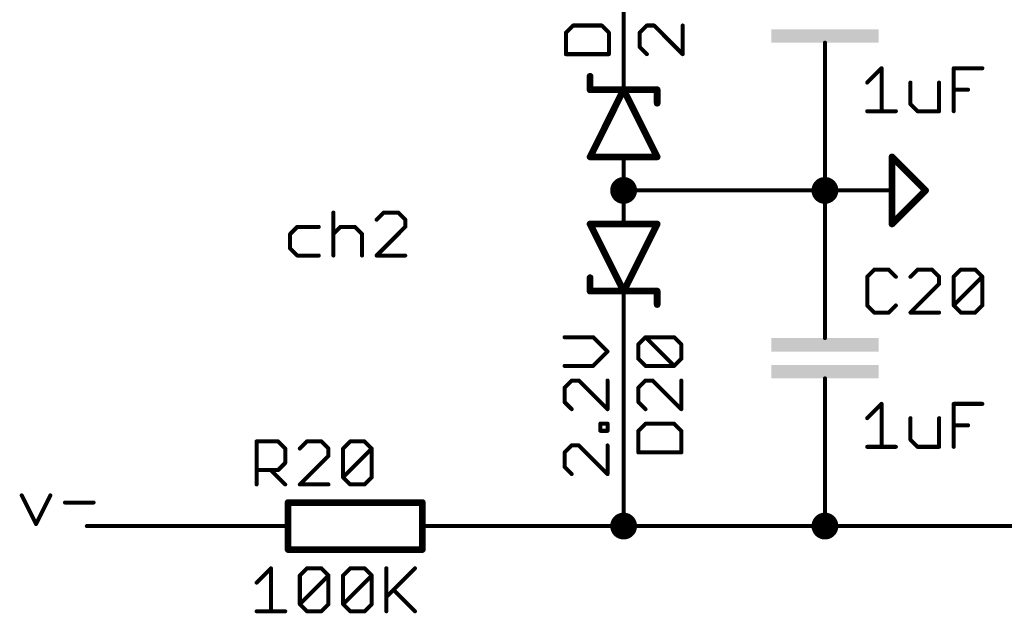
# Model space of a CAD drawing. Extents: x -61 to 240, y -139 to 283.
# Tile 28 of 77: x 91 to 129, y -87 to -65. Entities that reach past the tile are written whole.
import ezdxf

# ---------------------------------------------------------------- set-up
doc = ezdxf.new("R2010")
doc.units = 0
for name, color, linetype in [('91', 94, 'CONTINUOUS'), ('94', 14, 'CONTINUOUS'), ('95', 251, 'CONTINUOUS'), ('96', 251, 'CONTINUOUS')]:
    doc.layers.add(name, color=color, linetype=linetype)

# ---------------------------------------------------------------- blocks, each defined once
blk = doc.blocks.new('RECT')
blk.add_solid([(-0.5, -0.5), (0.5, -0.5), (-0.5, 0.5), (0.5, 0.5)])

msp = doc.modelspace()

# ---------------------------------------------------------------- linework, layer by layer
at = {"layer": '91', "const_width": 0.1524}
for points in [[(114.3, -66.04), (114.3, -58.42)], [(121.92, -68.58), (121.92, -71.12)], [(121.92, -71.12), (114.3, -71.12)], [(121.92, -73.66), (121.92, -71.12)], [(103.3134, -71.9568), (103.3134, -73.5838)], [(105.2217, -71.9568), (104.9505, -72.228)], [(105.764, -71.9568), (105.2217, -71.9568)], [(106.0352, -72.228), (105.764, -71.9568)], [(106.0352, -72.4991), (106.0352, -72.228)], [(101.9474, -72.4991), (101.6762, -72.7703)], [(102.7609, -72.4991), (101.9474, -72.4991)], [(103.3134, -72.7703), (103.5845, -72.4991)], [(103.5845, -72.4991), (104.1269, -72.4991)], [(104.1269, -72.4991), (104.398, -72.7703)], [(104.9505, -73.5838), (106.0352, -72.4991)], [(101.6762, -72.7703), (101.6762, -73.3126)], [(104.398, -72.7703), (104.398, -73.5838)], [(101.6762, -73.3126), (101.9474, -73.5838)], [(101.9474, -73.5838), (102.7609, -73.5838)], [(106.0352, -73.5838), (104.9505, -73.5838)], [(114.3, -83.82), (114.3, -76.2)], [(121.92, -81.28), (121.92, -83.82)], [(91.5162, -82.6591), (92.0585, -83.7438)], [(92.0585, -83.7438), (92.6009, -82.6591)], [(93.1534, -82.9303), (94.238, -82.9303)], [(99.06, -83.82), (93.98, -83.82)], [(109.22, -83.82), (114.3, -83.82)], [(121.92, -83.82), (114.3, -83.82)], [(121.92, -83.82), (142.24, -83.82)]]:
    msp.add_lwpolyline(points, dxfattribs=at)
at = {"layer": '91'}
for points, const_width in [([(114.2619, -66.04, 1), (114.3381, -66.04)], 0.0762), ([(121.9581, -68.58, 1), (121.8819, -68.58)], 0.0762), ([(114.3, -71.374, 1), (114.3, -70.866, 1), (114.3, -71.374)], 0.508), ([(121.92, -71.374, 1), (121.92, -70.866, 1), (121.92, -71.374)], 0.508), ([(114.3, -71.0819, 1), (114.3, -71.1581)], 0.0762), ([(121.9581, -71.12, 1), (121.8819, -71.12)], 0.0762), ([(121.8819, -71.12, 1), (121.9581, -71.12)], 0.0762), ([(121.92, -71.1581, 1), (121.92, -71.0819)], 0.0762), ([(103.3515, -71.9568, 1), (103.2753, -71.9568)], 0.0762), ([(105.2217, -71.9187, 1), (105.2217, -71.9949)], 0.0762), ([(105.2486, -71.9838, 1), (105.1947, -71.9299)], 0.0762), ([(105.7909, -71.9299, 1), (105.7371, -71.9838)], 0.0762), ([(105.764, -71.9949, 1), (105.764, -71.9187)], 0.0762), ([(104.9236, -72.201, 1), (104.9775, -72.2549)], 0.0762), ([(106.0733, -72.228, 1), (105.9971, -72.228)], 0.0762), ([(106.0082, -72.2549, 1), (106.0621, -72.201)], 0.0762), ([(101.9474, -72.461, 1), (101.9474, -72.5372)], 0.0762), ([(101.9743, -72.5261, 1), (101.9204, -72.4722)], 0.0762), ([(102.7609, -72.5372, 1), (102.7609, -72.461)], 0.0762), ([(103.5845, -72.461, 1), (103.5845, -72.5372)], 0.0762), ([(103.6115, -72.5261, 1), (103.5576, -72.4722)], 0.0762), ([(104.1538, -72.4722, 1), (104.0999, -72.5261)], 0.0762), ([(104.1269, -72.5372, 1), (104.1269, -72.461)], 0.0762), ([(105.9971, -72.4991, 1), (106.0733, -72.4991)], 0.0762), ([(106.0621, -72.5261, 1), (106.0082, -72.4722)], 0.0762), ([(101.7143, -72.7703, 1), (101.6381, -72.7703)], 0.0762), ([(101.6493, -72.7434, 1), (101.7031, -72.7972)], 0.0762), ([(103.2864, -72.7434, 1), (103.3403, -72.7972)], 0.0762), ([(104.4361, -72.7703, 1), (104.3599, -72.7703)], 0.0762), ([(104.3711, -72.7972, 1), (104.425, -72.7434)], 0.0762), ([(101.7031, -73.2857, 1), (101.6493, -73.3396)], 0.0762), ([(101.6381, -73.3126, 1), (101.7143, -73.3126)], 0.0762), ([(101.9474, -73.5457, 1), (101.9474, -73.6219)], 0.0762), ([(101.9204, -73.6107, 1), (101.9743, -73.5569)], 0.0762), ([(102.7609, -73.6219, 1), (102.7609, -73.5457)], 0.0762), ([(103.2753, -73.5838, 1), (103.3515, -73.5838)], 0.0762), ([(104.3599, -73.5838, 1), (104.4361, -73.5838)], 0.0762), ([(104.9505, -73.5457, 1), (104.9505, -73.6219)], 0.0762), ([(104.9236, -73.5569, 1), (104.9775, -73.6107)], 0.0762), ([(106.0352, -73.6219, 1), (106.0352, -73.5457)], 0.0762), ([(121.8819, -73.66, 1), (121.9581, -73.66)], 0.0762), ([(114.3381, -76.2, 1), (114.2619, -76.2)], 0.0762), ([(121.9581, -81.28, 1), (121.8819, -81.28)], 0.0762), ([(91.5503, -82.6421, 1), (91.4821, -82.6762)], 0.0762), ([(92.6349, -82.6762, 1), (92.5668, -82.6421)], 0.0762), ([(93.1534, -82.8922, 1), (93.1534, -82.9684)], 0.0762), ([(94.238, -82.9684, 1), (94.238, -82.8922)], 0.0762), ([(114.3, -84.074, 1), (114.3, -83.566, 1), (114.3, -84.074)], 0.508), ([(121.92, -84.074, 1), (121.92, -83.566, 1), (121.92, -84.074)], 0.508), ([(92.0245, -83.7268, 1), (92.0926, -83.7608)], 0.0762), ([(92.0245, -83.7608, 1), (92.0926, -83.7268)], 0.0762), ([(93.98, -83.7819, 1), (93.98, -83.8581)], 0.0762), ([(99.06, -83.8581, 1), (99.06, -83.7819)], 0.0762), ([(109.22, -83.7819, 1), (109.22, -83.8581)], 0.0762), ([(114.3, -83.7819, 1), (114.3, -83.8581)], 0.0762), ([(114.2619, -83.82, 1), (114.3381, -83.82)], 0.0762), ([(114.3, -83.8581, 1), (114.3, -83.7819)], 0.0762), ([(121.92, -83.7819, 1), (121.92, -83.8581)], 0.0762), ([(121.8819, -83.82, 1), (121.9581, -83.82)], 0.0762), ([(121.92, -83.8581, 1), (121.92, -83.7819)], 0.0762)]:
    msp.add_lwpolyline(points, format="xyb", dxfattribs=dict(at, const_width=const_width))
at = {"layer": '94'}
for points, const_width in [([(121.92, -66.04), (121.92, -65.532)], 0.1524), ([(114.3, -66.04), (114.3, -67.31)], 0.1524), ([(121.92, -68.58), (121.92, -66.04)], 0.1524), ([(113.03, -67.31), (113.03, -66.802)], 0.254), ([(114.3, -67.31), (113.03, -69.85)], 0.254), ([(113.03, -67.31), (114.3, -67.31)], 0.254), ([(115.57, -69.85), (114.3, -67.31)], 0.254), ([(114.3, -67.31), (115.57, -67.31)], 0.254), ([(115.57, -67.31), (115.57, -67.818)], 0.254), ([(113.03, -69.85), (114.3, -69.85)], 0.254), ([(114.3, -69.85), (115.57, -69.85)], 0.254), ([(114.3, -71.12), (114.3, -69.85)], 0.1524), ([(124.46, -72.39), (124.46, -69.85)], 0.254), ([(124.46, -69.85), (125.73, -71.12)], 0.254), ([(114.3, -71.12), (114.3, -72.39)], 0.1524), ([(121.92, -71.12), (124.46, -71.12)], 0.1524), ([(125.73, -71.12), (124.46, -72.39)], 0.254), ([(113.03, -72.39), (114.3, -74.93)], 0.254), ([(114.3, -72.39), (113.03, -72.39)], 0.254), ([(114.3, -74.93), (115.57, -72.39)], 0.254), ([(115.57, -72.39), (114.3, -72.39)], 0.254), ([(121.92, -73.66), (121.92, -76.2)], 0.1524), ([(113.03, -74.93), (113.03, -74.422)], 0.254), ([(114.3, -74.93), (113.03, -74.93)], 0.254), ([(115.57, -74.93), (114.3, -74.93)], 0.254), ([(114.3, -76.2), (114.3, -74.93)], 0.1524), ([(115.57, -74.93), (115.57, -75.438)], 0.254), ([(121.92, -76.2), (121.92, -76.708)], 0.1524), ([(121.92, -78.74), (121.92, -78.232)], 0.1524), ([(121.92, -81.28), (121.92, -78.74)], 0.1524), ([(106.68, -82.931), (101.6, -82.931)], 0.254), ([(101.6, -84.709), (101.6, -82.931)], 0.254), ([(106.68, -84.709), (106.68, -82.931)], 0.254), ([(99.06, -83.82), (101.6, -83.82)], 0.1524), ([(109.22, -83.82), (106.68, -83.82)], 0.1524), ([(101.6, -84.709), (106.68, -84.709)], 0.254)]:
    msp.add_lwpolyline(points, dxfattribs=dict(at, const_width=const_width))
for points, const_width in [([(121.9581, -65.532, 1), (121.8819, -65.532)], 0.0762), ([(114.3381, -66.04, 1), (114.2619, -66.04)], 0.0762), ([(121.9581, -66.04, 1), (121.8819, -66.04)], 0.0762), ([(121.8819, -66.04, 1), (121.9581, -66.04)], 0.0762), ([(113.0935, -66.802, 1), (112.9665, -66.802)], 0.127), ([(113.03, -67.2465, 1), (113.03, -67.3735)], 0.127), ([(112.9665, -67.31, 1), (113.0935, -67.31)], 0.127), ([(114.3568, -67.2816, 1), (114.2432, -67.3384)], 0.127), ([(114.3, -67.2465, 1), (114.3, -67.3735)], 0.127), ([(114.3568, -67.3384, 1), (114.2432, -67.2816)], 0.127), ([(114.2619, -67.31, 1), (114.3381, -67.31)], 0.0762), ([(114.3, -67.3735, 1), (114.3, -67.2465)], 0.127), ([(115.6335, -67.31, 1), (115.5065, -67.31)], 0.127), ([(115.57, -67.3735, 1), (115.57, -67.2465)], 0.127), ([(115.5065, -67.818, 1), (115.6335, -67.818)], 0.127), ([(121.8819, -68.58, 1), (121.9581, -68.58)], 0.0762), ([(113.03, -69.7865, 1), (113.03, -69.9135)], 0.127), ([(112.9732, -69.8216, 1), (113.0868, -69.8784)], 0.127), ([(114.3, -69.7865, 1), (114.3, -69.9135)], 0.127), ([(114.3381, -69.85, 1), (114.2619, -69.85)], 0.0762), ([(114.3, -69.9135, 1), (114.3, -69.7865)], 0.127), ([(115.5132, -69.8784, 1), (115.6268, -69.8216)], 0.127), ([(115.57, -69.9135, 1), (115.57, -69.7865)], 0.127), ([(124.5235, -69.85, 1), (124.3965, -69.85)], 0.127), ([(124.5049, -69.8051, 1), (124.4151, -69.8949)], 0.127), ([(114.3381, -71.12, 1), (114.2619, -71.12)], 0.0762), ([(114.2619, -71.12, 1), (114.3381, -71.12)], 0.0762), ([(121.92, -71.0819, 1), (121.92, -71.1581)], 0.0762), ([(124.46, -71.1581, 1), (124.46, -71.0819)], 0.0762), ([(125.7749, -71.1649, 1), (125.6851, -71.0751)], 0.127), ([(125.6851, -71.1649, 1), (125.7749, -71.0751)], 0.127), ([(113.0868, -72.3616, 1), (112.9732, -72.4184)], 0.127), ([(113.03, -72.3265, 1), (113.03, -72.4535)], 0.127), ([(114.3, -72.3265, 1), (114.3, -72.4535)], 0.127), ([(114.3, -72.4535, 1), (114.3, -72.3265)], 0.127), ([(115.6268, -72.4184, 1), (115.5132, -72.3616)], 0.127), ([(115.57, -72.4535, 1), (115.57, -72.3265)], 0.127), ([(124.4151, -72.3451, 1), (124.5049, -72.4349)], 0.127), ([(114.2619, -72.39, 1), (114.3381, -72.39)], 0.0762), ([(124.3965, -72.39, 1), (124.5235, -72.39)], 0.127), ([(121.9581, -73.66, 1), (121.8819, -73.66)], 0.0762), ([(113.0935, -74.422, 1), (112.9665, -74.422)], 0.127), ([(113.03, -74.8665, 1), (113.03, -74.9935)], 0.127), ([(112.9665, -74.93, 1), (113.0935, -74.93)], 0.127), ([(114.3, -74.8665, 1), (114.3, -74.9935)], 0.127), ([(114.2432, -74.9016, 1), (114.3568, -74.9584)], 0.127), ([(114.2432, -74.9584, 1), (114.3568, -74.9016)], 0.127), ([(114.3381, -74.93, 1), (114.2619, -74.93)], 0.0762), ([(114.3, -74.9935, 1), (114.3, -74.8665)], 0.127), ([(115.6335, -74.93, 1), (115.5065, -74.93)], 0.127), ([(115.57, -74.9935, 1), (115.57, -74.8665)], 0.127), ([(115.5065, -75.438, 1), (115.6335, -75.438)], 0.127), ([(114.2619, -76.2, 1), (114.3381, -76.2)], 0.0762), ([(121.9581, -76.2, 1), (121.8819, -76.2)], 0.0762), ([(121.8819, -76.2, 1), (121.9581, -76.2)], 0.0762), ([(121.8819, -76.708, 1), (121.9581, -76.708)], 0.0762), ([(121.9581, -78.232, 1), (121.8819, -78.232)], 0.0762), ([(121.9581, -78.74, 1), (121.8819, -78.74)], 0.0762), ([(121.8819, -78.74, 1), (121.9581, -78.74)], 0.0762), ([(121.8819, -81.28, 1), (121.9581, -81.28)], 0.0762), ([(101.6, -82.8675, 1), (101.6, -82.9945)], 0.127), ([(101.6635, -82.931, 1), (101.5365, -82.931)], 0.127), ([(106.7435, -82.931, 1), (106.6165, -82.931)], 0.127), ([(106.68, -82.9945, 1), (106.68, -82.8675)], 0.127), ([(99.06, -83.7819, 1), (99.06, -83.8581)], 0.0762), ([(101.6, -83.8581, 1), (101.6, -83.7819)], 0.0762), ([(106.68, -83.7819, 1), (106.68, -83.8581)], 0.0762), ([(109.22, -83.8581, 1), (109.22, -83.7819)], 0.0762), ([(101.6, -84.6455, 1), (101.6, -84.7725)], 0.127), ([(106.68, -84.7725, 1), (106.68, -84.6455)], 0.127), ([(101.5365, -84.709, 1), (101.6635, -84.709)], 0.127), ([(106.6165, -84.709, 1), (106.7435, -84.709)], 0.127)]:
    msp.add_lwpolyline(points, format="xyb", dxfattribs=dict(at, const_width=const_width))
at = {"layer": '95', "const_width": 0.1524}
for points in [[(112.3854, -64.8791), (112.1142, -65.1503)], [(113.47, -64.8791), (112.3854, -64.8791)], [(113.7412, -65.1503), (113.47, -64.8791)], [(112.1142, -65.1503), (112.1142, -65.9638)], [(113.7412, -65.9638), (113.7412, -65.1503)], [(112.1142, -65.9638), (113.7412, -65.9638)], [(123.7914, -74.1158), (123.5202, -74.387)], [(124.3337, -74.1158), (123.7914, -74.1158)], [(124.6049, -74.387), (124.3337, -74.1158)], [(125.4285, -74.1158), (125.1574, -74.387)], [(125.9709, -74.1158), (125.4285, -74.1158)], [(126.242, -74.387), (125.9709, -74.1158)], [(126.7945, -74.387), (127.0657, -74.1158)], [(127.0657, -74.1158), (127.608, -74.1158)], [(127.608, -74.1158), (127.8792, -74.387)], [(123.5202, -74.387), (123.5202, -75.4716)], [(126.242, -74.6581), (126.242, -74.387)], [(126.7945, -75.4716), (126.7945, -74.387)], [(126.7945, -75.4716), (127.8792, -74.387)], [(127.8792, -74.387), (127.8792, -75.4716)], [(125.1574, -75.7428), (126.242, -74.6581)], [(123.5202, -75.4716), (123.7914, -75.7428)], [(124.3337, -75.7428), (124.6049, -75.4716)], [(127.0657, -75.7428), (126.7945, -75.4716)], [(127.8792, -75.4716), (127.608, -75.7428)], [(123.7914, -75.7428), (124.3337, -75.7428)], [(126.242, -75.7428), (125.1574, -75.7428)], [(127.608, -75.7428), (127.0657, -75.7428)], [(114.8574, -76.9475), (115.1286, -76.6763)], [(115.1286, -76.6763), (116.2132, -76.6763)], [(116.2132, -77.761), (115.1286, -76.6763)], [(116.2132, -76.6763), (116.4844, -76.9475)], [(114.8574, -77.4898), (114.8574, -76.9475)], [(116.4844, -76.9475), (116.4844, -77.4898)], [(115.1286, -77.761), (114.8574, -77.4898)], [(116.4844, -77.4898), (116.2132, -77.761)], [(116.2132, -77.761), (115.1286, -77.761)], [(115.1286, -78.3135), (114.8574, -78.5846)], [(115.3997, -78.3135), (115.1286, -78.3135)], [(116.4844, -79.3981), (115.3997, -78.3135)], [(116.4844, -78.3135), (116.4844, -79.3981)], [(114.8574, -78.5846), (114.8574, -79.127)], [(114.8574, -79.127), (115.1286, -79.3981)], [(115.1286, -79.9506), (114.8574, -80.2218)], [(116.2132, -79.9506), (115.1286, -79.9506)], [(116.4844, -80.2218), (116.2132, -79.9506)], [(114.8574, -80.2218), (114.8574, -81.0353)], [(116.4844, -81.0353), (116.4844, -80.2218)], [(100.4062, -82.2452), (100.4062, -80.6182)], [(100.4062, -80.6182), (101.2197, -80.6182)], [(101.2197, -80.6182), (101.4909, -80.8894)], [(101.4909, -80.8894), (101.4909, -81.4317)], [(102.3145, -80.6182), (102.0434, -80.8894)], [(102.8569, -80.6182), (102.3145, -80.6182)], [(103.128, -80.8894), (102.8569, -80.6182)], [(103.128, -81.1605), (103.128, -80.8894)], [(103.6805, -80.8894), (103.9517, -80.6182)], [(103.6805, -81.974), (103.6805, -80.8894)], [(103.6805, -81.974), (104.7652, -80.8894)], [(103.9517, -80.6182), (104.494, -80.6182)], [(104.494, -80.6182), (104.7652, -80.8894)], [(104.7652, -80.8894), (104.7652, -81.974)], [(102.0434, -82.2452), (103.128, -81.1605)], [(114.8574, -81.0353), (116.4844, -81.0353)], [(101.4909, -81.4317), (101.2197, -81.7029)], [(101.2197, -81.7029), (100.4062, -81.7029)], [(100.9485, -81.7029), (101.4909, -82.2452)], [(103.9517, -82.2452), (103.6805, -81.974)], [(104.7652, -81.974), (104.494, -82.2452)], [(103.128, -82.2452), (102.0434, -82.2452)], [(104.494, -82.2452), (103.9517, -82.2452)]]:
    msp.add_lwpolyline(points, dxfattribs=at)
at = {"layer": '95', "const_width": 0.0762}
for points in [[(112.3854, -64.841, 1), (112.3854, -64.9172)], [(112.4123, -64.9061, 1), (112.3584, -64.8522)], [(113.497, -64.8522, 1), (113.4431, -64.9061)], [(113.47, -64.9172, 1), (113.47, -64.841)], [(112.1523, -65.1503, 1), (112.0761, -65.1503)], [(112.0873, -65.1234, 1), (112.1412, -65.1772)], [(113.7793, -65.1503, 1), (113.7031, -65.1503)], [(113.7143, -65.1772, 1), (113.7681, -65.1234)], [(112.1142, -65.9257, 1), (112.1142, -66.0019)], [(112.0761, -65.9638, 1), (112.1523, -65.9638)], [(113.7031, -65.9638, 1), (113.7793, -65.9638)], [(113.7412, -66.0019, 1), (113.7412, -65.9257)], [(123.7914, -74.0777, 1), (123.7914, -74.1539)], [(123.8183, -74.1428, 1), (123.7644, -74.0889)], [(124.3606, -74.0889, 1), (124.3068, -74.1428)], [(124.3337, -74.1539, 1), (124.3337, -74.0777)], [(125.4285, -74.0777, 1), (125.4285, -74.1539)], [(125.4555, -74.1428, 1), (125.4016, -74.0889)], [(125.9978, -74.0889, 1), (125.9439, -74.1428)], [(125.9709, -74.1539, 1), (125.9709, -74.0777)], [(127.0657, -74.0777, 1), (127.0657, -74.1539)], [(127.0926, -74.1428, 1), (127.0387, -74.0889)], [(127.6349, -74.0889, 1), (127.5811, -74.1428)], [(127.608, -74.1539, 1), (127.608, -74.0777)], [(123.5583, -74.387, 1), (123.4821, -74.387)], [(123.4933, -74.36, 1), (123.5471, -74.4139)], [(124.5779, -74.4139, 1), (124.6318, -74.36)], [(125.1304, -74.36, 1), (125.1843, -74.4139)], [(126.2801, -74.387, 1), (126.2039, -74.387)], [(126.2151, -74.4139, 1), (126.269, -74.36)], [(126.8326, -74.387, 1), (126.7564, -74.387)], [(126.7676, -74.36, 1), (126.8215, -74.4139)], [(127.9173, -74.387, 1), (127.8411, -74.387)], [(127.9061, -74.4139, 1), (127.8522, -74.36)], [(127.8522, -74.4139, 1), (127.9061, -74.36)], [(126.2039, -74.6581, 1), (126.2801, -74.6581)], [(126.269, -74.6851, 1), (126.2151, -74.6312)], [(123.5471, -75.4447, 1), (123.4933, -75.4986)], [(123.4821, -75.4716, 1), (123.5583, -75.4716)], [(124.6318, -75.4986, 1), (124.5779, -75.4447)], [(126.8215, -75.4447, 1), (126.7676, -75.4986)], [(126.7676, -75.4447, 1), (126.8215, -75.4986)], [(126.7564, -75.4716, 1), (126.8326, -75.4716)], [(127.8411, -75.4716, 1), (127.9173, -75.4716)], [(127.9061, -75.4986, 1), (127.8522, -75.4447)], [(123.7914, -75.7047, 1), (123.7914, -75.7809)], [(123.7644, -75.7697, 1), (123.8183, -75.7159)], [(124.3068, -75.7159, 1), (124.3606, -75.7697)], [(124.3337, -75.7809, 1), (124.3337, -75.7047)], [(125.1574, -75.7047, 1), (125.1574, -75.7809)], [(125.1304, -75.7159, 1), (125.1843, -75.7697)], [(126.242, -75.7809, 1), (126.242, -75.7047)], [(127.0657, -75.7047, 1), (127.0657, -75.7809)], [(127.0387, -75.7697, 1), (127.0926, -75.7159)], [(127.5811, -75.7159, 1), (127.6349, -75.7697)], [(127.608, -75.7809, 1), (127.608, -75.7047)], [(115.1286, -76.6382, 1), (115.1286, -76.7144)], [(115.1555, -76.6494, 1), (115.1016, -76.7032)], [(115.1555, -76.7032, 1), (115.1016, -76.6494)], [(116.2402, -76.6494, 1), (116.1863, -76.7032)], [(116.2132, -76.7144, 1), (116.2132, -76.6382)], [(114.8955, -76.9475, 1), (114.8193, -76.9475)], [(114.8305, -76.9205, 1), (114.8844, -76.9744)], [(116.5225, -76.9475, 1), (116.4463, -76.9475)], [(116.4575, -76.9744, 1), (116.5113, -76.9205)], [(114.8193, -77.4898, 1), (114.8955, -77.4898)], [(114.8844, -77.4629, 1), (114.8305, -77.5167)], [(116.4463, -77.4898, 1), (116.5225, -77.4898)], [(116.5113, -77.5167, 1), (116.4575, -77.4629)], [(115.1286, -77.7229, 1), (115.1286, -77.7991)], [(115.1016, -77.7879, 1), (115.1555, -77.734)], [(116.1863, -77.734, 1), (116.2402, -77.7879)], [(116.1863, -77.7879, 1), (116.2402, -77.734)], [(116.2132, -77.7991, 1), (116.2132, -77.7229)], [(115.1286, -78.2754, 1), (115.1286, -78.3516)], [(115.1555, -78.3404, 1), (115.1016, -78.2865)], [(115.4267, -78.2865, 1), (115.3728, -78.3404)], [(115.3997, -78.3516, 1), (115.3997, -78.2754)], [(116.5225, -78.3135, 1), (116.4463, -78.3135)], [(114.8955, -78.5846, 1), (114.8193, -78.5846)], [(114.8305, -78.5577, 1), (114.8844, -78.6116)], [(114.8844, -79.1, 1), (114.8305, -79.1539)], [(114.8193, -79.127, 1), (114.8955, -79.127)], [(115.1016, -79.4251, 1), (115.1555, -79.3712)], [(116.4463, -79.3981, 1), (116.5225, -79.3981)], [(116.4575, -79.4251, 1), (116.5113, -79.3712)], [(115.1286, -79.9125, 1), (115.1286, -79.9887)], [(115.1555, -79.9776, 1), (115.1016, -79.9237)], [(116.2402, -79.9237, 1), (116.1863, -79.9776)], [(116.2132, -79.9887, 1), (116.2132, -79.9125)], [(114.8955, -80.2218, 1), (114.8193, -80.2218)], [(114.8305, -80.1948, 1), (114.8844, -80.2487)], [(116.5225, -80.2218, 1), (116.4463, -80.2218)], [(116.4575, -80.2487, 1), (116.5113, -80.1948)], [(100.4443, -80.6182, 1), (100.3681, -80.6182)], [(100.4062, -80.5801, 1), (100.4062, -80.6563)], [(101.2466, -80.5913, 1), (101.1928, -80.6452)], [(101.2197, -80.6563, 1), (101.2197, -80.5801)], [(101.529, -80.8894, 1), (101.4528, -80.8894)], [(101.4639, -80.9163, 1), (101.5178, -80.8624)], [(102.0164, -80.8624, 1), (102.0703, -80.9163)], [(102.3145, -80.5801, 1), (102.3145, -80.6563)], [(102.3415, -80.6452, 1), (102.2876, -80.5913)], [(102.8838, -80.5913, 1), (102.8299, -80.6452)], [(102.8569, -80.6563, 1), (102.8569, -80.5801)], [(103.1661, -80.8894, 1), (103.0899, -80.8894)], [(103.1011, -80.9163, 1), (103.155, -80.8624)], [(103.7186, -80.8894, 1), (103.6424, -80.8894)], [(103.6536, -80.8624, 1), (103.7075, -80.9163)], [(103.9517, -80.5801, 1), (103.9517, -80.6563)], [(103.9786, -80.6452, 1), (103.9247, -80.5913)], [(104.5209, -80.5913, 1), (104.4671, -80.6452)], [(104.494, -80.6563, 1), (104.494, -80.5801)], [(104.8033, -80.8894, 1), (104.7271, -80.8894)], [(104.7921, -80.9163, 1), (104.7382, -80.8624)], [(104.7382, -80.9163, 1), (104.7921, -80.8624)], [(103.0899, -81.1605, 1), (103.1661, -81.1605)], [(103.155, -81.1875, 1), (103.1011, -81.1336)], [(114.8574, -80.9972, 1), (114.8574, -81.0734)], [(114.8193, -81.0353, 1), (114.8955, -81.0353)], [(116.4463, -81.0353, 1), (116.5225, -81.0353)], [(116.4844, -81.0734, 1), (116.4844, -80.9972)], [(101.4528, -81.4317, 1), (101.529, -81.4317)], [(101.5178, -81.4586, 1), (101.4639, -81.4048)], [(100.4062, -81.6648, 1), (100.4062, -81.741)], [(100.9755, -81.6759, 1), (100.9216, -81.7298)], [(101.1928, -81.6759, 1), (101.2466, -81.7298)], [(101.2197, -81.741, 1), (101.2197, -81.6648)], [(103.7075, -81.9471, 1), (103.6536, -82.001)], [(103.6536, -81.9471, 1), (103.7075, -82.001)], [(103.6424, -81.974, 1), (103.7186, -81.974)], [(104.7271, -81.974, 1), (104.8033, -81.974)], [(104.7921, -82.001, 1), (104.7382, -81.9471)], [(100.3681, -82.2452, 1), (100.4443, -82.2452)], [(101.4639, -82.2721, 1), (101.5178, -82.2183)], [(102.0434, -82.2071, 1), (102.0434, -82.2833)], [(102.0164, -82.2183, 1), (102.0703, -82.2721)], [(103.128, -82.2833, 1), (103.128, -82.2071)], [(103.9517, -82.2071, 1), (103.9517, -82.2833)], [(103.9247, -82.2721, 1), (103.9786, -82.2183)], [(104.4671, -82.2183, 1), (104.5209, -82.2721)], [(104.494, -82.2833, 1), (104.494, -82.2071)]]:
    msp.add_lwpolyline(points, format="xyb", dxfattribs=at)
at = {"layer": '96', "const_width": 0.1524}
for points in [[(115.1794, -64.8791), (114.9082, -65.1503)], [(115.4505, -64.8791), (115.1794, -64.8791)], [(116.5352, -65.9638), (115.4505, -64.8791)], [(116.5352, -64.8791), (116.5352, -65.9638)], [(114.9082, -65.1503), (114.9082, -65.6926)], [(114.9082, -65.6926), (115.1794, -65.9638)], [(123.5202, -67.0381), (124.0625, -66.4958)], [(124.0625, -66.4958), (124.0625, -68.1228)], [(126.7945, -68.1228), (126.7945, -66.4958)], [(126.7945, -66.4958), (127.8792, -66.4958)], [(125.1574, -67.0381), (125.1574, -67.8516)], [(126.242, -68.1228), (126.242, -67.0381)], [(126.7945, -67.3093), (127.3368, -67.3093)], [(125.1574, -67.8516), (125.4285, -68.1228)], [(123.5202, -68.1228), (124.6049, -68.1228)], [(125.4285, -68.1228), (126.242, -68.1228)], [(113.1481, -76.6763), (112.0634, -76.6763)], [(113.6904, -77.2186), (113.1481, -76.6763)], [(113.1481, -77.761), (113.6904, -77.2186)], [(112.0634, -77.761), (113.1481, -77.761)], [(112.3346, -78.3135), (112.0634, -78.5846)], [(112.6057, -78.3135), (112.3346, -78.3135)], [(113.6904, -79.3981), (112.6057, -78.3135)], [(113.6904, -78.3135), (113.6904, -79.3981)], [(112.0634, -78.5846), (112.0634, -79.127)], [(112.0634, -79.127), (112.3346, -79.3981)], [(123.5202, -79.7381), (124.0625, -79.1958)], [(124.0625, -79.1958), (124.0625, -80.8228)], [(126.7945, -80.8228), (126.7945, -79.1958)], [(126.7945, -79.1958), (127.8792, -79.1958)], [(125.1574, -79.7381), (125.1574, -80.5516)], [(126.242, -80.8228), (126.242, -79.7381)], [(113.4192, -80.2167), (113.4192, -79.9455)], [(113.4192, -79.9455), (113.6904, -79.9455)], [(113.6904, -79.9455), (113.6904, -80.2167)], [(126.7945, -80.0093), (127.3368, -80.0093)], [(113.6904, -80.2167), (113.4192, -80.2167)], [(125.1574, -80.5516), (125.4285, -80.8228)], [(112.3346, -80.7692), (112.0634, -81.0404)], [(112.6057, -80.7692), (112.3346, -80.7692)], [(113.6904, -81.8539), (112.6057, -80.7692)], [(113.6904, -80.7692), (113.6904, -81.8539)], [(123.5202, -80.8228), (124.6049, -80.8228)], [(125.4285, -80.8228), (126.242, -80.8228)], [(112.0634, -81.0404), (112.0634, -81.5827)], [(112.0634, -81.5827), (112.3346, -81.8539)], [(100.4062, -85.9611), (100.9485, -85.4188)], [(100.9485, -85.4188), (100.9485, -87.0458)], [(102.0434, -85.69), (102.3145, -85.4188)], [(102.3145, -85.4188), (102.8569, -85.4188)], [(102.8569, -85.4188), (103.128, -85.69)], [(103.6805, -85.69), (103.9517, -85.4188)], [(103.9517, -85.4188), (104.494, -85.4188)], [(104.494, -85.4188), (104.7652, -85.69)], [(105.3177, -85.4188), (105.3177, -87.0458)], [(105.3177, -86.5035), (106.4023, -85.4188)], [(102.0434, -86.7746), (102.0434, -85.69)], [(102.0434, -86.7746), (103.128, -85.69)], [(103.128, -85.69), (103.128, -86.7746)], [(103.6805, -86.7746), (103.6805, -85.69)], [(103.6805, -86.7746), (104.7652, -85.69)], [(104.7652, -85.69), (104.7652, -86.7746)], [(105.5888, -86.2323), (106.4023, -87.0458)], [(102.3145, -87.0458), (102.0434, -86.7746)], [(103.128, -86.7746), (102.8569, -87.0458)], [(103.9517, -87.0458), (103.6805, -86.7746)], [(104.7652, -86.7746), (104.494, -87.0458)], [(100.4062, -87.0458), (101.4909, -87.0458)], [(102.8569, -87.0458), (102.3145, -87.0458)], [(104.494, -87.0458), (103.9517, -87.0458)]]:
    msp.add_lwpolyline(points, dxfattribs=at)
at = {"layer": '96', "const_width": 0.0762}
for points in [[(115.1794, -64.841, 1), (115.1794, -64.9172)], [(115.2063, -64.9061, 1), (115.1524, -64.8522)], [(115.4775, -64.8522, 1), (115.4236, -64.9061)], [(115.4505, -64.9172, 1), (115.4505, -64.841)], [(116.5733, -64.8791, 1), (116.4971, -64.8791)], [(114.9463, -65.1503, 1), (114.8701, -65.1503)], [(114.8813, -65.1234, 1), (114.9352, -65.1772)], [(114.9352, -65.6657, 1), (114.8813, -65.7196)], [(114.8701, -65.6926, 1), (114.9463, -65.6926)], [(115.1524, -65.9907, 1), (115.2063, -65.9369)], [(116.4971, -65.9638, 1), (116.5733, -65.9638)], [(116.5083, -65.9907, 1), (116.5621, -65.9369)], [(124.1006, -66.4958, 1), (124.0244, -66.4958)], [(124.0895, -66.5228, 1), (124.0356, -66.4689)], [(126.8326, -66.4958, 1), (126.7564, -66.4958)], [(126.7945, -66.4577, 1), (126.7945, -66.5339)], [(127.8792, -66.5339, 1), (127.8792, -66.4577)], [(123.4933, -67.0112, 1), (123.5471, -67.0651)], [(125.1955, -67.0381, 1), (125.1193, -67.0381)], [(126.2801, -67.0381, 1), (126.2039, -67.0381)], [(126.7945, -67.2712, 1), (126.7945, -67.3474)], [(127.3368, -67.3474, 1), (127.3368, -67.2712)], [(125.1843, -67.8247, 1), (125.1304, -67.8786)], [(125.1193, -67.8516, 1), (125.1955, -67.8516)], [(123.5202, -68.0847, 1), (123.5202, -68.1609)], [(124.0244, -68.1228, 1), (124.1006, -68.1228)], [(124.6049, -68.1609, 1), (124.6049, -68.0847)], [(125.4285, -68.0847, 1), (125.4285, -68.1609)], [(125.4016, -68.1497, 1), (125.4555, -68.0959)], [(126.2039, -68.1228, 1), (126.2801, -68.1228)], [(126.242, -68.1609, 1), (126.242, -68.0847)], [(126.7564, -68.1228, 1), (126.8326, -68.1228)], [(112.0634, -76.6382, 1), (112.0634, -76.7144)], [(113.175, -76.6494, 1), (113.1211, -76.7032)], [(113.1481, -76.7144, 1), (113.1481, -76.6382)], [(113.7173, -77.2456, 1), (113.6635, -77.1917)], [(113.6635, -77.2456, 1), (113.7173, -77.1917)], [(112.0634, -77.7229, 1), (112.0634, -77.7991)], [(113.1211, -77.734, 1), (113.175, -77.7879)], [(113.1481, -77.7991, 1), (113.1481, -77.7229)], [(112.3346, -78.2754, 1), (112.3346, -78.3516)], [(112.3615, -78.3404, 1), (112.3076, -78.2865)], [(112.6327, -78.2865, 1), (112.5788, -78.3404)], [(112.6057, -78.3516, 1), (112.6057, -78.2754)], [(113.7285, -78.3135, 1), (113.6523, -78.3135)], [(112.1015, -78.5846, 1), (112.0253, -78.5846)], [(112.0365, -78.5577, 1), (112.0904, -78.6116)], [(112.0904, -79.1, 1), (112.0365, -79.1539)], [(112.0253, -79.127, 1), (112.1015, -79.127)], [(112.3076, -79.4251, 1), (112.3615, -79.3712)], [(113.6523, -79.3981, 1), (113.7285, -79.3981)], [(113.6635, -79.4251, 1), (113.7173, -79.3712)], [(124.1006, -79.1958, 1), (124.0244, -79.1958)], [(124.0895, -79.2228, 1), (124.0356, -79.1689)], [(126.8326, -79.1958, 1), (126.7564, -79.1958)], [(126.7945, -79.1577, 1), (126.7945, -79.2339)], [(127.8792, -79.2339, 1), (127.8792, -79.1577)], [(123.4933, -79.7112, 1), (123.5471, -79.7651)], [(125.1955, -79.7381, 1), (125.1193, -79.7381)], [(126.2801, -79.7381, 1), (126.2039, -79.7381)], [(113.4573, -79.9455, 1), (113.3811, -79.9455)], [(113.4192, -79.9074, 1), (113.4192, -79.9836)], [(113.7285, -79.9455, 1), (113.6523, -79.9455)], [(113.6904, -79.9836, 1), (113.6904, -79.9074)], [(126.7945, -79.9712, 1), (126.7945, -80.0474)], [(127.3368, -80.0474, 1), (127.3368, -79.9712)], [(113.4192, -80.1786, 1), (113.4192, -80.2548)], [(113.3811, -80.2167, 1), (113.4573, -80.2167)], [(113.6523, -80.2167, 1), (113.7285, -80.2167)], [(113.6904, -80.2548, 1), (113.6904, -80.1786)], [(125.1843, -80.5247, 1), (125.1304, -80.5786)], [(112.3346, -80.7311, 1), (112.3346, -80.8073)], [(112.3615, -80.7961, 1), (112.3076, -80.7423)], [(112.6327, -80.7423, 1), (112.5788, -80.7961)], [(112.6057, -80.8073, 1), (112.6057, -80.7311)], [(113.7285, -80.7692, 1), (113.6523, -80.7692)], [(123.5202, -80.7847, 1), (123.5202, -80.8609)], [(124.0244, -80.8228, 1), (124.1006, -80.8228)], [(124.6049, -80.8609, 1), (124.6049, -80.7847)], [(125.1193, -80.5516, 1), (125.1955, -80.5516)], [(125.4285, -80.7847, 1), (125.4285, -80.8609)], [(125.4016, -80.8497, 1), (125.4555, -80.7959)], [(126.2039, -80.8228, 1), (126.2801, -80.8228)], [(126.242, -80.8609, 1), (126.242, -80.7847)], [(126.7564, -80.8228, 1), (126.8326, -80.8228)], [(112.1015, -81.0404, 1), (112.0253, -81.0404)], [(112.0365, -81.0134, 1), (112.0904, -81.0673)], [(112.0253, -81.5827, 1), (112.1015, -81.5827)], [(112.0904, -81.5558, 1), (112.0365, -81.6096)], [(112.3076, -81.8808, 1), (112.3615, -81.8269)], [(113.6523, -81.8539, 1), (113.7285, -81.8539)], [(113.6635, -81.8808, 1), (113.7173, -81.8269)], [(100.9866, -85.4188, 1), (100.9104, -85.4188)], [(100.9755, -85.4458, 1), (100.9216, -85.3919)], [(102.3145, -85.3807, 1), (102.3145, -85.4569)], [(102.3415, -85.4458, 1), (102.2876, -85.3919)], [(102.8838, -85.3919, 1), (102.8299, -85.4458)], [(102.8569, -85.4569, 1), (102.8569, -85.3807)], [(103.9517, -85.3807, 1), (103.9517, -85.4569)], [(103.9786, -85.4458, 1), (103.9247, -85.3919)], [(104.5209, -85.3919, 1), (104.4671, -85.4458)], [(104.494, -85.4569, 1), (104.494, -85.3807)], [(105.3558, -85.4188, 1), (105.2796, -85.4188)], [(106.4293, -85.4458, 1), (106.3754, -85.3919)], [(102.0164, -85.663, 1), (102.0703, -85.7169)], [(102.0815, -85.69, 1), (102.0053, -85.69)], [(103.1661, -85.69, 1), (103.0899, -85.69)], [(103.155, -85.7169, 1), (103.1011, -85.663)], [(103.1011, -85.7169, 1), (103.155, -85.663)], [(103.7186, -85.69, 1), (103.6424, -85.69)], [(103.6536, -85.663, 1), (103.7075, -85.7169)], [(104.8033, -85.69, 1), (104.7271, -85.69)], [(104.7921, -85.7169, 1), (104.7382, -85.663)], [(104.7382, -85.7169, 1), (104.7921, -85.663)], [(100.3793, -85.9342, 1), (100.4331, -85.9881)], [(105.2907, -86.4765, 1), (105.3446, -86.5304)], [(105.6158, -86.2054, 1), (105.5619, -86.2592)], [(102.0703, -86.7477, 1), (102.0164, -86.8016)], [(102.0164, -86.7477, 1), (102.0703, -86.8016)], [(102.0053, -86.7746, 1), (102.0815, -86.7746)], [(103.0899, -86.7746, 1), (103.1661, -86.7746)], [(103.155, -86.8016, 1), (103.1011, -86.7477)], [(103.7075, -86.7477, 1), (103.6536, -86.8016)], [(103.6536, -86.7477, 1), (103.7075, -86.8016)], [(103.6424, -86.7746, 1), (103.7186, -86.7746)], [(104.7271, -86.7746, 1), (104.8033, -86.7746)], [(104.7921, -86.8016, 1), (104.7382, -86.7477)], [(100.4062, -87.0077, 1), (100.4062, -87.0839)], [(100.9104, -87.0458, 1), (100.9866, -87.0458)], [(101.4909, -87.0839, 1), (101.4909, -87.0077)], [(102.3145, -87.0077, 1), (102.3145, -87.0839)], [(102.2876, -87.0727, 1), (102.3415, -87.0189)], [(102.8299, -87.0189, 1), (102.8838, -87.0727)], [(102.8569, -87.0839, 1), (102.8569, -87.0077)], [(103.9517, -87.0077, 1), (103.9517, -87.0839)], [(103.9247, -87.0727, 1), (103.9786, -87.0189)], [(104.4671, -87.0189, 1), (104.5209, -87.0727)], [(104.494, -87.0839, 1), (104.494, -87.0077)], [(105.2796, -87.0458, 1), (105.3558, -87.0458)], [(106.3754, -87.0727, 1), (106.4293, -87.0189)]]:
    msp.add_lwpolyline(points, format="xyb", dxfattribs=at)

# ---------------------------------------------------------------- block references
at = {"layer": '94', "xscale": 4.064, "yscale": 0.508}
for p in [(121.92, -65.278), (121.92, -76.962), (121.92, -77.978)]:
    msp.add_blockref('RECT', p, dxfattribs=at)

doc.saveas('drawing.dxf')
